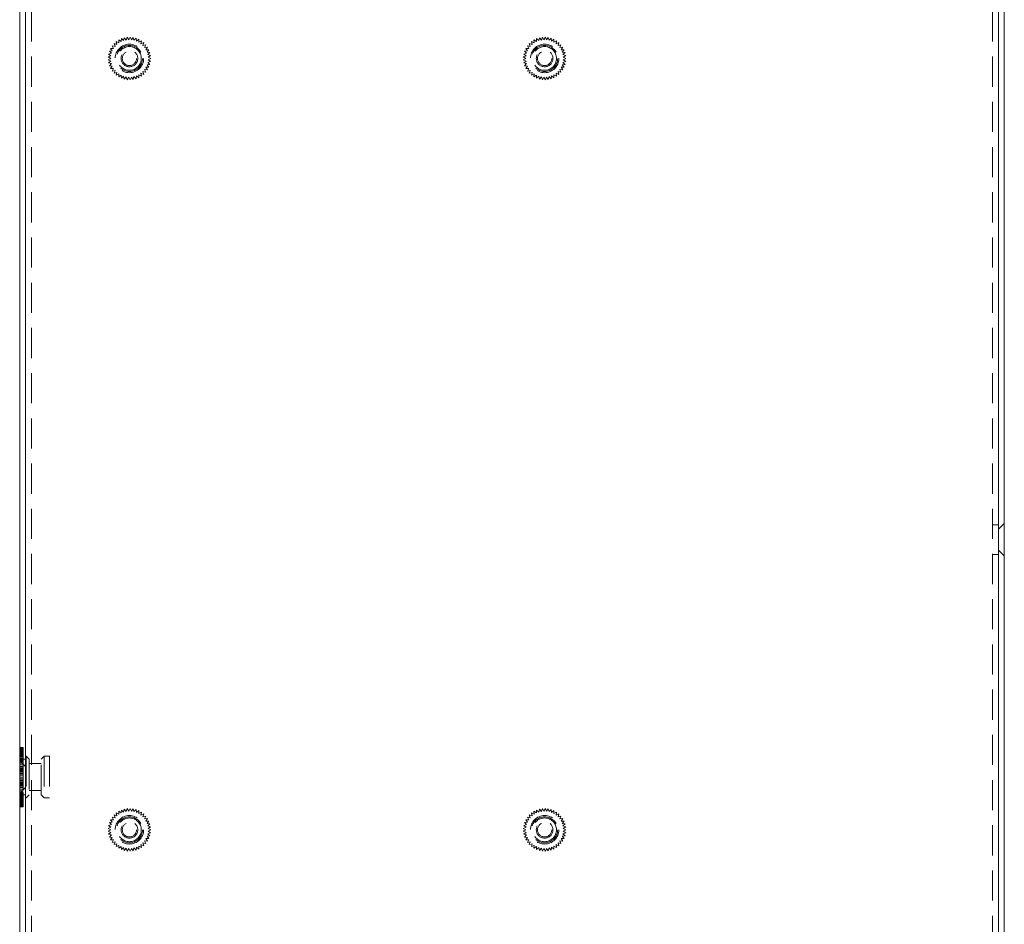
# Model space of a CAD drawing. Header units: millimetres. Extents: x 4065 to 8083, y -652 to 5416.
# Tile 128 of 256: x 5502 to 5668, y 3133 to 3285. Entities that reach past the tile are written whole.
import ezdxf

# ---------------------------------------------------------------- set-up
doc = ezdxf.new("R2010")
doc.units = ezdxf.units.MM
doc.header["$LTSCALE"] = 0.8
doc.linetypes.add('HIDDEN', pattern=[9.525, 6.35, -3.175])
doc.layers.get('0').update_dxf_attribs({"linetype": 'CONTINUOUS', "lineweight": 0})
doc.layers.add('3', color=5, linetype='HIDDEN', lineweight=0)

msp = doc.modelspace()

# ---------------------------------------------------------------- linework, layer by layer
for p, q in [((5503.061, 2824.28), (5503.061, 3426.28)), ((5667.061, 3426.28), (5667.061, 2824.28)), ((5502.061, 2824.28), (5502.061, 3425.28)), ((5668.061, 3425.28), (5668.061, 2824.28))]:
    msp.add_line(p, q)
at = {"layer": '3'}
for p, q in [((5503.061, 2824.28), (5503.061, 3391.28)), ((5667.061, 3391.28), (5667.061, 2824.28)), ((5504.061, 2824.28), (5504.061, 3374.28)), ((5666.061, 2824.28), (5666.061, 3374.28)), ((5519.212, 3281.968), (5519.177, 3281.467)), ((5519.586, 3281.632), (5519.212, 3281.968)), ((5519.69, 3282.123), (5519.586, 3281.632)), ((5520.013, 3281.738), (5519.69, 3282.123)), ((5520.185, 3282.21), (5520.013, 3281.738)), ((5520.451, 3281.784), (5520.185, 3282.21)), ((5520.687, 3282.228), (5520.451, 3281.784)), ((5520.891, 3281.769), (5520.687, 3282.228)), ((5521.186, 3282.175), (5520.891, 3281.769)), ((5521.325, 3281.692), (5521.186, 3282.175)), ((5521.673, 3282.054), (5521.325, 3281.692)), ((5521.743, 3281.556), (5521.673, 3282.054)), ((5522.139, 3281.866), (5521.743, 3281.556)), ((5522.139, 3281.363), (5522.139, 3281.866)), ((5589.212, 3281.968), (5589.177, 3281.467)), ((5589.586, 3281.632), (5589.212, 3281.968)), ((5589.69, 3282.123), (5589.586, 3281.632)), ((5590.013, 3281.738), (5589.69, 3282.123)), ((5590.185, 3282.21), (5590.013, 3281.738)), ((5590.451, 3281.784), (5590.185, 3282.21)), ((5590.687, 3282.228), (5590.451, 3281.784)), ((5590.891, 3281.769), (5590.687, 3282.228)), ((5591.186, 3282.175), (5590.891, 3281.769)), ((5591.325, 3281.692), (5591.186, 3282.175)), ((5591.673, 3282.054), (5591.325, 3281.692)), ((5591.743, 3281.556), (5591.673, 3282.054)), ((5592.139, 3281.866), (5591.743, 3281.556)), ((5592.139, 3281.363), (5592.139, 3281.866)), ((5517.382, 3280.32), (5517.678, 3279.914)), ((5517.884, 3280.303), (5517.382, 3280.32)), ((5517.648, 3280.746), (5517.884, 3280.303)), ((5518.143, 3280.659), (5517.648, 3280.746)), ((5517.971, 3281.131), (5518.143, 3280.659)), ((5518.449, 3280.976), (5517.971, 3281.131)), ((5518.345, 3281.467), (5518.449, 3280.976)), ((5518.796, 3281.247), (5518.345, 3281.467)), ((5518.761, 3281.748), (5518.796, 3281.247)), ((5519.177, 3281.467), (5518.761, 3281.748)), ((5522.574, 3281.614), (5522.139, 3281.363)), ((5522.504, 3281.117), (5522.574, 3281.614)), ((5522.97, 3281.305), (5522.504, 3281.117)), ((5522.831, 3280.822), (5522.97, 3281.305)), ((5523.319, 3280.944), (5522.831, 3280.822)), ((5523.114, 3280.485), (5523.319, 3280.944)), ((5523.614, 3280.538), (5523.114, 3280.485)), ((5523.348, 3280.112), (5523.614, 3280.538)), ((5587.382, 3280.32), (5587.678, 3279.914)), ((5587.884, 3280.303), (5587.382, 3280.32)), ((5587.648, 3280.746), (5587.884, 3280.303)), ((5588.143, 3280.659), (5587.648, 3280.746)), ((5587.971, 3281.131), (5588.143, 3280.659)), ((5588.449, 3280.976), (5587.971, 3281.131)), ((5588.345, 3281.467), (5588.449, 3280.976)), ((5588.796, 3281.247), (5588.345, 3281.467)), ((5588.761, 3281.748), (5588.796, 3281.247)), ((5589.177, 3281.467), (5588.761, 3281.748)), ((5592.574, 3281.614), (5592.139, 3281.363)), ((5592.504, 3281.117), (5592.574, 3281.614)), ((5592.97, 3281.305), (5592.504, 3281.117)), ((5592.831, 3280.822), (5592.97, 3281.305)), ((5593.319, 3280.944), (5592.831, 3280.822)), ((5593.114, 3280.485), (5593.319, 3280.944)), ((5593.614, 3280.538), (5593.114, 3280.485)), ((5593.348, 3280.112), (5593.614, 3280.538)), ((5517.435, 3279.069), (5516.97, 3278.881)), ((5516.97, 3278.881), (5517.405, 3278.63)), ((5517.405, 3278.63), (5516.97, 3278.379)), ((5517.527, 3279.5), (5517.04, 3279.378)), ((5517.04, 3279.378), (5517.435, 3279.069)), ((5517.678, 3279.914), (5517.178, 3279.861)), ((5517.178, 3279.861), (5517.527, 3279.5)), ((5523.85, 3280.094), (5523.348, 3280.112)), ((5523.527, 3279.709), (5523.85, 3280.094)), ((5524.021, 3279.622), (5523.527, 3279.709)), ((5523.648, 3279.286), (5524.021, 3279.622)), ((5524.126, 3279.131), (5523.648, 3279.286)), ((5523.71, 3278.85), (5524.126, 3279.131)), ((5524.161, 3278.63), (5523.71, 3278.85)), ((5523.71, 3278.41), (5524.161, 3278.63)), ((5587.435, 3279.069), (5586.97, 3278.881)), ((5586.97, 3278.881), (5587.405, 3278.63)), ((5587.405, 3278.63), (5586.97, 3278.379)), ((5587.527, 3279.5), (5587.04, 3279.378)), ((5587.04, 3279.378), (5587.435, 3279.069)), ((5587.678, 3279.914), (5587.178, 3279.861)), ((5587.178, 3279.861), (5587.527, 3279.5)), ((5593.85, 3280.094), (5593.348, 3280.112)), ((5593.527, 3279.709), (5593.85, 3280.094)), ((5594.021, 3279.622), (5593.527, 3279.709)), ((5593.648, 3279.286), (5594.021, 3279.622)), ((5594.126, 3279.131), (5593.648, 3279.286)), ((5593.71, 3278.85), (5594.126, 3279.131)), ((5594.161, 3278.63), (5593.71, 3278.85)), ((5593.71, 3278.41), (5594.161, 3278.63)), ((5516.97, 3278.379), (5517.435, 3278.191)), ((5517.435, 3278.191), (5517.04, 3277.881)), ((5517.04, 3277.881), (5517.527, 3277.76)), ((5517.527, 3277.76), (5517.178, 3277.399)), ((5517.178, 3277.399), (5517.678, 3277.346)), ((5517.678, 3277.346), (5517.382, 3276.94)), ((5517.382, 3276.94), (5517.884, 3276.957)), ((5517.884, 3276.957), (5517.648, 3276.514)), ((5523.348, 3277.148), (5523.85, 3277.166)), ((5523.614, 3276.722), (5523.348, 3277.148)), ((5523.527, 3277.55), (5524.021, 3277.638)), ((5523.85, 3277.166), (5523.527, 3277.55)), ((5523.648, 3277.974), (5524.126, 3278.129)), ((5524.021, 3277.638), (5523.648, 3277.974)), ((5524.126, 3278.129), (5523.71, 3278.41)), ((5586.97, 3278.379), (5587.435, 3278.191)), ((5587.435, 3278.191), (5587.04, 3277.881)), ((5587.04, 3277.881), (5587.527, 3277.76)), ((5587.527, 3277.76), (5587.178, 3277.399)), ((5587.178, 3277.399), (5587.678, 3277.346)), ((5587.678, 3277.346), (5587.382, 3276.94)), ((5587.382, 3276.94), (5587.884, 3276.957)), ((5587.884, 3276.957), (5587.648, 3276.514)), ((5593.348, 3277.148), (5593.85, 3277.166)), ((5593.614, 3276.722), (5593.348, 3277.148)), ((5593.527, 3277.55), (5594.021, 3277.638)), ((5593.85, 3277.166), (5593.527, 3277.55)), ((5593.648, 3277.974), (5594.126, 3278.129)), ((5594.021, 3277.638), (5593.648, 3277.974)), ((5594.126, 3278.129), (5593.71, 3278.41)), ((5517.648, 3276.514), (5518.143, 3276.601)), ((5518.143, 3276.601), (5517.971, 3276.129)), ((5517.971, 3276.129), (5518.449, 3276.284)), ((5518.449, 3276.284), (5518.345, 3275.793)), ((5518.345, 3275.793), (5518.796, 3276.013)), ((5518.796, 3276.013), (5518.761, 3275.512)), ((5518.761, 3275.512), (5519.177, 3275.793)), ((5519.177, 3275.793), (5519.212, 3275.292)), ((5519.212, 3275.292), (5519.586, 3275.628)), ((5519.586, 3275.628), (5519.69, 3275.137)), ((5519.69, 3275.137), (5520.013, 3275.522)), ((5520.013, 3275.522), (5520.185, 3275.05)), ((5520.185, 3275.05), (5520.451, 3275.476)), ((5520.451, 3275.476), (5520.687, 3275.032)), ((5520.687, 3275.032), (5520.891, 3275.491)), ((5520.891, 3275.491), (5521.186, 3275.085)), ((5521.186, 3275.085), (5521.325, 3275.567)), ((5521.325, 3275.567), (5521.673, 3275.206)), ((5521.673, 3275.206), (5521.743, 3275.703)), ((5521.743, 3275.703), (5522.139, 3275.394)), ((5522.139, 3275.394), (5522.139, 3275.897)), ((5522.139, 3275.897), (5522.574, 3275.645)), ((5522.574, 3275.645), (5522.504, 3276.143)), ((5522.504, 3276.143), (5522.97, 3275.955)), ((5522.97, 3275.955), (5522.831, 3276.437)), ((5522.831, 3276.437), (5523.319, 3276.316)), ((5523.319, 3276.316), (5523.114, 3276.775)), ((5523.114, 3276.775), (5523.614, 3276.722)), ((5587.648, 3276.514), (5588.143, 3276.601)), ((5588.143, 3276.601), (5587.971, 3276.129)), ((5587.971, 3276.129), (5588.449, 3276.284)), ((5588.449, 3276.284), (5588.345, 3275.793)), ((5588.345, 3275.793), (5588.796, 3276.013)), ((5588.796, 3276.013), (5588.761, 3275.512)), ((5588.761, 3275.512), (5589.177, 3275.793)), ((5589.177, 3275.793), (5589.212, 3275.292)), ((5589.212, 3275.292), (5589.586, 3275.628)), ((5589.586, 3275.628), (5589.69, 3275.137)), ((5589.69, 3275.137), (5590.013, 3275.522)), ((5590.013, 3275.522), (5590.185, 3275.05)), ((5590.185, 3275.05), (5590.451, 3275.476)), ((5590.451, 3275.476), (5590.687, 3275.032)), ((5590.687, 3275.032), (5590.891, 3275.491)), ((5590.891, 3275.491), (5591.186, 3275.085)), ((5591.186, 3275.085), (5591.325, 3275.567)), ((5591.325, 3275.567), (5591.673, 3275.206)), ((5591.673, 3275.206), (5591.743, 3275.703)), ((5591.743, 3275.703), (5592.139, 3275.394)), ((5592.139, 3275.394), (5592.139, 3275.897)), ((5592.139, 3275.897), (5592.574, 3275.645)), ((5592.574, 3275.645), (5592.504, 3276.143)), ((5592.504, 3276.143), (5592.97, 3275.955)), ((5592.97, 3275.955), (5592.831, 3276.437)), ((5592.831, 3276.437), (5593.319, 3276.316)), ((5593.319, 3276.316), (5593.114, 3276.775)), ((5593.114, 3276.775), (5593.614, 3276.722)), ((5667.061, 3200.03), (5666.061, 3200.03)), ((5667.061, 3199.28), (5668.061, 3200.28)), ((5667.061, 3195.78), (5668.061, 3194.78)), ((5666.061, 3195.03), (5667.061, 3195.03)), ((5502.061, 3162.527), (5502.061, 3152.533)), ((5502.661, 3162.527), (5502.061, 3162.527)), ((5502.661, 3162.503), (5502.061, 3162.503)), ((5502.661, 3162.454), (5502.061, 3162.454)), ((5502.661, 3162.381), (5502.061, 3162.381)), ((5502.661, 3162.527), (5502.661, 3152.533)), ((5502.661, 3162.285), (5502.061, 3162.285)), ((5502.661, 3162.166), (5502.061, 3162.166)), ((5502.661, 3162.024), (5502.061, 3162.024)), ((5502.061, 3161.911), (5502.661, 3161.911)), ((5502.061, 3161.89), (5502.661, 3161.89)), ((5502.661, 3161.86), (5502.061, 3161.86)), ((5502.061, 3161.847), (5502.661, 3161.847)), ((5502.061, 3161.783), (5502.661, 3161.783)), ((5502.061, 3161.699), (5502.661, 3161.699)), ((5502.661, 3161.675), (5502.061, 3161.675)), ((5502.061, 3161.594), (5502.661, 3161.594)), ((5502.661, 3161.47), (5502.061, 3161.47)), ((5502.061, 3161.326), (5502.661, 3161.326)), ((5502.661, 3161.246), (5502.061, 3161.246)), ((5502.061, 3161.164), (5502.661, 3161.164)), ((5502.661, 3161.003), (5502.061, 3161.003)), ((5502.061, 3160.984), (5502.661, 3160.984)), ((5502.061, 3160.788), (5502.661, 3160.788)), ((5502.661, 3160.744), (5502.061, 3160.744)), ((5503.061, 3161.03), (5503.061, 3154.03)), ((5503.061, 3161.03), (5503.161, 3161.03)), ((5503.161, 3161.03), (5503.161, 3154.03)), ((5503.661, 3160.53), (5503.161, 3161.03)), ((5505.661, 3160.53), (5506.161, 3161.03)), ((5506.161, 3161.03), (5506.161, 3154.03)), ((5506.161, 3161.03), (5507.061, 3161.03)), ((5507.061, 3161.03), (5507.061, 3154.03)), ((5502.061, 3160.575), (5502.661, 3160.575)), ((5502.661, 3160.469), (5502.061, 3160.469)), ((5502.061, 3160.348), (5502.661, 3160.348)), ((5503.061, 3159.28), (5502.061, 3160.28)), ((5502.661, 3160.18), (5502.061, 3160.18)), ((5502.061, 3160.107), (5502.661, 3160.107)), ((5502.661, 3159.877), (5502.061, 3159.877)), ((5502.061, 3159.853), (5502.661, 3159.853)), ((5502.061, 3159.588), (5502.661, 3159.588)), ((5502.661, 3159.564), (5502.061, 3159.564)), ((5502.061, 3159.313), (5502.661, 3159.313)), ((5502.661, 3159.24), (5502.061, 3159.24)), ((5502.061, 3159.029), (5502.661, 3159.029)), ((5502.661, 3160.53), (5502.661, 3154.53)), ((5502.661, 3160.53), (5503.061, 3160.53)), ((5503.661, 3160.53), (5503.661, 3154.53)), ((5503.661, 3159.78), (5505.661, 3159.78)), ((5505.661, 3154.53), (5505.661, 3160.53)), ((5502.661, 3158.908), (5502.061, 3158.908)), ((5502.061, 3158.738), (5502.661, 3158.738)), ((5502.661, 3158.57), (5502.061, 3158.57)), ((5502.061, 3158.441), (5502.661, 3158.441)), ((5502.661, 3158.226), (5502.061, 3158.226)), ((5502.061, 3158.14), (5502.661, 3158.14)), ((5502.661, 3157.879), (5502.061, 3157.879)), ((5502.061, 3157.836), (5502.661, 3157.836)), ((5502.661, 3157.53), (5502.061, 3157.53)), ((5502.061, 3157.224), (5502.661, 3157.224)), ((5502.661, 3157.181), (5502.061, 3157.181)), ((5502.061, 3156.92), (5502.661, 3156.92)), ((5502.661, 3156.834), (5502.061, 3156.834)), ((5502.061, 3156.619), (5502.661, 3156.619)), ((5502.661, 3156.49), (5502.061, 3156.49)), ((5502.061, 3156.322), (5502.661, 3156.322)), ((5502.661, 3156.152), (5502.061, 3156.152)), ((5502.061, 3156.031), (5502.661, 3156.031)), ((5502.661, 3155.82), (5502.061, 3155.82)), ((5503.061, 3155.78), (5502.061, 3154.78)), ((5502.061, 3155.747), (5502.661, 3155.747)), ((5502.661, 3155.496), (5502.061, 3155.496)), ((5502.061, 3155.472), (5502.661, 3155.472)), ((5502.061, 3155.207), (5502.661, 3155.207)), ((5502.661, 3155.183), (5502.061, 3155.183)), ((5502.061, 3154.953), (5502.661, 3154.953)), ((5502.661, 3154.88), (5502.061, 3154.88)), ((5502.061, 3154.712), (5502.661, 3154.712)), ((5502.661, 3154.591), (5502.061, 3154.591)), ((5502.061, 3154.485), (5502.661, 3154.485)), ((5502.661, 3154.316), (5502.061, 3154.316)), ((5502.061, 3154.272), (5502.661, 3154.272)), ((5502.061, 3154.076), (5502.661, 3154.076)), ((5502.661, 3154.057), (5502.061, 3154.057)), ((5502.661, 3154.53), (5503.061, 3154.53)), ((5503.061, 3154.03), (5503.161, 3154.03)), ((5503.661, 3154.53), (5503.161, 3154.03)), ((5503.661, 3155.28), (5505.661, 3155.28)), ((5505.661, 3154.53), (5506.161, 3154.03)), ((5506.161, 3154.03), (5507.061, 3154.03)), ((5502.061, 3153.896), (5502.661, 3153.896)), ((5502.661, 3153.814), (5502.061, 3153.814)), ((5502.061, 3153.734), (5502.661, 3153.734)), ((5502.661, 3153.59), (5502.061, 3153.59)), ((5502.061, 3153.465), (5502.661, 3153.465)), ((5502.661, 3153.385), (5502.061, 3153.385)), ((5502.061, 3153.361), (5502.661, 3153.361)), ((5502.061, 3153.276), (5502.661, 3153.276)), ((5502.061, 3153.213), (5502.661, 3153.213)), ((5502.661, 3153.2), (5502.061, 3153.2)), ((5502.061, 3153.17), (5502.661, 3153.17)), ((5502.061, 3153.149), (5502.661, 3153.149)), ((5502.661, 3153.036), (5502.061, 3153.036)), ((5502.661, 3152.894), (5502.061, 3152.894)), ((5502.661, 3152.775), (5502.061, 3152.775)), ((5502.661, 3152.678), (5502.061, 3152.678)), ((5502.661, 3152.606), (5502.061, 3152.606)), ((5502.661, 3152.557), (5502.061, 3152.557)), ((5502.661, 3152.533), (5502.061, 3152.533)), ((5517.648, 3150.746), (5517.884, 3150.303)), ((5518.143, 3150.659), (5517.648, 3150.746)), ((5517.971, 3151.131), (5518.143, 3150.659)), ((5518.449, 3150.976), (5517.971, 3151.131)), ((5518.345, 3151.467), (5518.449, 3150.976)), ((5518.796, 3151.247), (5518.345, 3151.467)), ((5518.761, 3151.748), (5518.796, 3151.247)), ((5519.177, 3151.467), (5518.761, 3151.748)), ((5519.212, 3151.968), (5519.177, 3151.467)), ((5519.586, 3151.632), (5519.212, 3151.968)), ((5519.69, 3152.123), (5519.586, 3151.632)), ((5520.013, 3151.738), (5519.69, 3152.123)), ((5520.185, 3152.21), (5520.013, 3151.738)), ((5520.451, 3151.784), (5520.185, 3152.21)), ((5520.687, 3152.228), (5520.451, 3151.784)), ((5520.891, 3151.769), (5520.687, 3152.228)), ((5521.186, 3152.175), (5520.891, 3151.769)), ((5521.325, 3151.692), (5521.186, 3152.175)), ((5521.673, 3152.054), (5521.325, 3151.692)), ((5521.743, 3151.556), (5521.673, 3152.054)), ((5522.139, 3151.866), (5521.743, 3151.556)), ((5522.139, 3151.363), (5522.139, 3151.866)), ((5522.574, 3151.614), (5522.139, 3151.363)), ((5522.504, 3151.117), (5522.574, 3151.614)), ((5522.97, 3151.305), (5522.504, 3151.117)), ((5522.831, 3150.822), (5522.97, 3151.305)), ((5523.319, 3150.944), (5522.831, 3150.822)), ((5523.114, 3150.485), (5523.319, 3150.944)), ((5587.648, 3150.746), (5587.884, 3150.303)), ((5588.143, 3150.659), (5587.648, 3150.746)), ((5587.971, 3151.131), (5588.143, 3150.659)), ((5588.449, 3150.976), (5587.971, 3151.131)), ((5588.345, 3151.467), (5588.449, 3150.976)), ((5588.796, 3151.247), (5588.345, 3151.467)), ((5588.761, 3151.748), (5588.796, 3151.247)), ((5589.177, 3151.467), (5588.761, 3151.748)), ((5589.212, 3151.968), (5589.177, 3151.467)), ((5589.586, 3151.632), (5589.212, 3151.968)), ((5589.69, 3152.123), (5589.586, 3151.632)), ((5590.013, 3151.738), (5589.69, 3152.123)), ((5590.185, 3152.21), (5590.013, 3151.738)), ((5590.451, 3151.784), (5590.185, 3152.21)), ((5590.687, 3152.228), (5590.451, 3151.784)), ((5590.891, 3151.769), (5590.687, 3152.228)), ((5591.186, 3152.175), (5590.891, 3151.769)), ((5591.325, 3151.692), (5591.186, 3152.175)), ((5591.673, 3152.054), (5591.325, 3151.692)), ((5591.743, 3151.556), (5591.673, 3152.054)), ((5592.139, 3151.866), (5591.743, 3151.556)), ((5592.139, 3151.363), (5592.139, 3151.866)), ((5592.574, 3151.614), (5592.139, 3151.363)), ((5592.504, 3151.117), (5592.574, 3151.614)), ((5592.97, 3151.305), (5592.504, 3151.117)), ((5592.831, 3150.822), (5592.97, 3151.305)), ((5593.319, 3150.944), (5592.831, 3150.822)), ((5593.114, 3150.485), (5593.319, 3150.944)), ((5517.435, 3149.069), (5516.97, 3148.881)), ((5517.527, 3149.5), (5517.04, 3149.378)), ((5517.04, 3149.378), (5517.435, 3149.069)), ((5517.678, 3149.914), (5517.178, 3149.861)), ((5517.178, 3149.861), (5517.527, 3149.5)), ((5517.382, 3150.32), (5517.678, 3149.914)), ((5517.884, 3150.303), (5517.382, 3150.32)), ((5523.614, 3150.538), (5523.114, 3150.485)), ((5523.348, 3150.112), (5523.614, 3150.538)), ((5523.85, 3150.094), (5523.348, 3150.112)), ((5523.527, 3149.709), (5523.85, 3150.094)), ((5524.021, 3149.622), (5523.527, 3149.709)), ((5523.648, 3149.286), (5524.021, 3149.622)), ((5524.126, 3149.131), (5523.648, 3149.286)), ((5523.71, 3148.85), (5524.126, 3149.131)), ((5587.435, 3149.069), (5586.97, 3148.881)), ((5587.527, 3149.5), (5587.04, 3149.378)), ((5587.04, 3149.378), (5587.435, 3149.069)), ((5587.678, 3149.914), (5587.178, 3149.861)), ((5587.178, 3149.861), (5587.527, 3149.5)), ((5587.382, 3150.32), (5587.678, 3149.914)), ((5587.884, 3150.303), (5587.382, 3150.32)), ((5593.614, 3150.538), (5593.114, 3150.485)), ((5593.348, 3150.112), (5593.614, 3150.538)), ((5593.85, 3150.094), (5593.348, 3150.112)), ((5593.527, 3149.709), (5593.85, 3150.094)), ((5594.021, 3149.622), (5593.527, 3149.709)), ((5593.648, 3149.286), (5594.021, 3149.622)), ((5594.126, 3149.131), (5593.648, 3149.286)), ((5593.71, 3148.85), (5594.126, 3149.131)), ((5516.97, 3148.881), (5517.405, 3148.63)), ((5517.405, 3148.63), (5516.97, 3148.379)), ((5516.97, 3148.379), (5517.435, 3148.191)), ((5517.435, 3148.191), (5517.04, 3147.881)), ((5517.04, 3147.881), (5517.527, 3147.76)), ((5517.527, 3147.76), (5517.178, 3147.399)), ((5517.178, 3147.399), (5517.678, 3147.346)), ((5523.527, 3147.55), (5524.021, 3147.638)), ((5523.85, 3147.166), (5523.527, 3147.55)), ((5523.648, 3147.974), (5524.126, 3148.129)), ((5524.021, 3147.638), (5523.648, 3147.974)), ((5524.161, 3148.63), (5523.71, 3148.85)), ((5523.71, 3148.41), (5524.161, 3148.63)), ((5524.126, 3148.129), (5523.71, 3148.41)), ((5586.97, 3148.881), (5587.405, 3148.63)), ((5587.405, 3148.63), (5586.97, 3148.379)), ((5586.97, 3148.379), (5587.435, 3148.191)), ((5587.435, 3148.191), (5587.04, 3147.881)), ((5587.04, 3147.881), (5587.527, 3147.76)), ((5587.527, 3147.76), (5587.178, 3147.399)), ((5587.178, 3147.399), (5587.678, 3147.346)), ((5593.527, 3147.55), (5594.021, 3147.638)), ((5593.85, 3147.166), (5593.527, 3147.55)), ((5593.648, 3147.974), (5594.126, 3148.129)), ((5594.021, 3147.638), (5593.648, 3147.974)), ((5594.161, 3148.63), (5593.71, 3148.85)), ((5593.71, 3148.41), (5594.161, 3148.63)), ((5594.126, 3148.129), (5593.71, 3148.41)), ((5517.678, 3147.346), (5517.382, 3146.94)), ((5517.382, 3146.94), (5517.884, 3146.957)), ((5517.884, 3146.957), (5517.648, 3146.514)), ((5517.648, 3146.514), (5518.143, 3146.601)), ((5518.143, 3146.601), (5517.971, 3146.129)), ((5517.971, 3146.129), (5518.449, 3146.284)), ((5518.449, 3146.284), (5518.345, 3145.793)), ((5518.345, 3145.793), (5518.796, 3146.013)), ((5518.796, 3146.013), (5518.761, 3145.512)), ((5518.761, 3145.512), (5519.177, 3145.793)), ((5519.177, 3145.793), (5519.212, 3145.292)), ((5521.673, 3145.206), (5521.743, 3145.703)), ((5521.743, 3145.703), (5522.139, 3145.394)), ((5522.139, 3145.394), (5522.139, 3145.897)), ((5522.139, 3145.897), (5522.574, 3145.645)), ((5522.574, 3145.645), (5522.504, 3146.143)), ((5522.504, 3146.143), (5522.97, 3145.955)), ((5522.97, 3145.955), (5522.831, 3146.437)), ((5522.831, 3146.437), (5523.319, 3146.316)), ((5523.319, 3146.316), (5523.114, 3146.775)), ((5523.114, 3146.775), (5523.614, 3146.722)), ((5523.348, 3147.148), (5523.85, 3147.166)), ((5523.614, 3146.722), (5523.348, 3147.148)), ((5587.678, 3147.346), (5587.382, 3146.94)), ((5587.382, 3146.94), (5587.884, 3146.957)), ((5587.884, 3146.957), (5587.648, 3146.514)), ((5587.648, 3146.514), (5588.143, 3146.601)), ((5588.143, 3146.601), (5587.971, 3146.129)), ((5587.971, 3146.129), (5588.449, 3146.284)), ((5588.449, 3146.284), (5588.345, 3145.793)), ((5588.345, 3145.793), (5588.796, 3146.013)), ((5588.796, 3146.013), (5588.761, 3145.512)), ((5588.761, 3145.512), (5589.177, 3145.793)), ((5589.177, 3145.793), (5589.212, 3145.292)), ((5591.673, 3145.206), (5591.743, 3145.703)), ((5591.743, 3145.703), (5592.139, 3145.394)), ((5592.139, 3145.394), (5592.139, 3145.897)), ((5592.139, 3145.897), (5592.574, 3145.645)), ((5592.574, 3145.645), (5592.504, 3146.143)), ((5592.504, 3146.143), (5592.97, 3145.955)), ((5592.97, 3145.955), (5592.831, 3146.437)), ((5592.831, 3146.437), (5593.319, 3146.316)), ((5593.319, 3146.316), (5593.114, 3146.775)), ((5593.114, 3146.775), (5593.614, 3146.722)), ((5593.348, 3147.148), (5593.85, 3147.166)), ((5593.614, 3146.722), (5593.348, 3147.148)), ((5519.212, 3145.292), (5519.586, 3145.628)), ((5519.586, 3145.628), (5519.69, 3145.137)), ((5519.69, 3145.137), (5520.013, 3145.522)), ((5520.013, 3145.522), (5520.185, 3145.05)), ((5520.185, 3145.05), (5520.451, 3145.476)), ((5520.451, 3145.476), (5520.687, 3145.032)), ((5520.687, 3145.032), (5520.891, 3145.491)), ((5520.891, 3145.491), (5521.186, 3145.085)), ((5521.186, 3145.085), (5521.325, 3145.567)), ((5521.325, 3145.567), (5521.673, 3145.206)), ((5589.212, 3145.292), (5589.586, 3145.628)), ((5589.586, 3145.628), (5589.69, 3145.137)), ((5589.69, 3145.137), (5590.013, 3145.522)), ((5590.013, 3145.522), (5590.185, 3145.05)), ((5590.185, 3145.05), (5590.451, 3145.476)), ((5590.451, 3145.476), (5590.687, 3145.032)), ((5590.687, 3145.032), (5590.891, 3145.491)), ((5590.891, 3145.491), (5591.186, 3145.085)), ((5591.186, 3145.085), (5591.325, 3145.567)), ((5591.325, 3145.567), (5591.673, 3145.206))]:
    msp.add_line(p, q, dxfattribs=at)
for centre, radius in [((5520.561, 3278.63), 2.4), ((5520.561, 3278.63), 2.2), ((5520.561, 3278.63), 2), ((5590.561, 3278.63), 2.4), ((5590.561, 3278.63), 2.2), ((5590.561, 3278.63), 2), ((5520.561, 3278.63), 1.4), ((5520.561, 3278.63), 1.2), ((5590.561, 3278.63), 1.4), ((5590.561, 3278.63), 1.2), ((5520.561, 3148.63), 2.4), ((5520.561, 3148.63), 2.2), ((5590.561, 3148.63), 2.4), ((5590.561, 3148.63), 2.2), ((5520.561, 3148.63), 2), ((5520.561, 3148.63), 1.4), ((5520.561, 3148.63), 1.2), ((5590.561, 3148.63), 2), ((5590.561, 3148.63), 1.4), ((5590.561, 3148.63), 1.2)]:
    msp.add_circle(centre, radius, dxfattribs=at)

doc.saveas('drawing.dxf')
